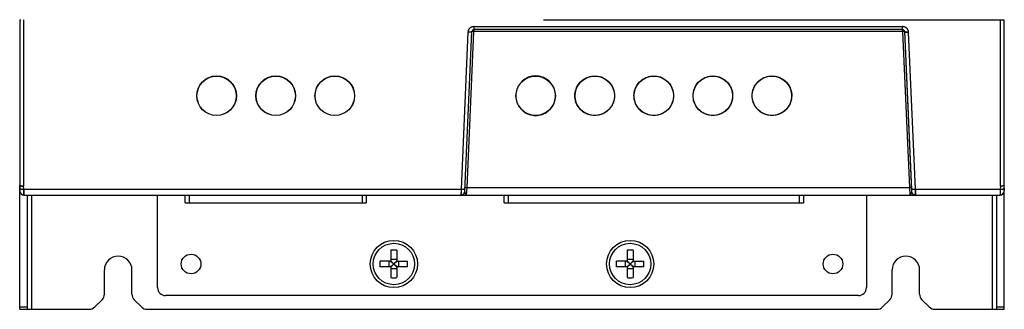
# Model space of a CAD drawing. Header units: millimetres. Extents: x 1158 to 2229, y -395 to 862.
# Tile 10 of 52: x 1581 to 1831, y -30 to 43. Entities that reach past the tile are written whole.
import ezdxf

# ---------------------------------------------------------------- set-up
doc = ezdxf.new("R2010")
doc.units = ezdxf.units.MM
doc.header["$LTSCALE"] = 30.734
doc.layers.get('0').update_dxf_attribs({"linetype": 'CONTINUOUS'})

msp = doc.modelspace()

# ---------------------------------------------------------------- linework, layer by layer
for p, q in [((1581.49, 43.42), (1581.8, 43.42)), ((1581.49, 43.42), (1581.49, 1.41)), ((1581.49, 43.42), (1581.49, 1.41)), ((1582.49, 43.42), (1582.49, 1.17)), ((1582.49, 43.42), (1582.49, 1.17)), ((1714.49, 43.42), (1831.49, 43.42)), ((1830.49, 1.17), (1830.49, 43.42)), ((1830.49, 1.17), (1830.49, 43.42)), ((1831.49, 1.41), (1831.49, 43.42)), ((1831.49, 1.41), (1831.49, 43.42)), ((1695.3, 40.23), (1693.56, 0.4)), ((1695.3, 40.23), (1693.56, 0.4)), ((1694.53, -0.12), (1696.3, 40.44)), ((1694.53, -0.12), (1696.3, 40.44)), ((1695.07, 0.83), (1696.8, 40.44)), ((1695.07, 0.83), (1696.8, 40.44)), ((1696.8, 41.66), (1805.67, 41.66)), ((1696.8, 41.66), (1805.67, 41.66)), ((1696.8, 41.66), (1696.8, 40.44)), ((1696.8, 41.66), (1696.8, 40.44)), ((1805.67, 40.92), (1696.8, 40.92)), ((1805.67, 40.92), (1696.8, 40.92)), ((1805.67, 40.44), (1696.8, 40.44)), ((1805.67, 40.44), (1696.8, 40.44)), ((1805.67, 40.44), (1805.67, 41.66)), ((1805.67, 40.44), (1805.67, 41.66)), ((1805.67, 40.44), (1807.4, 0.83)), ((1805.67, 40.44), (1807.4, 0.83)), ((1806.17, 40.44), (1807.95, -0.12)), ((1806.17, 40.44), (1807.93, 0.23)), ((1808.91, 0.4), (1807.17, 40.23)), ((1808.91, 0.4), (1807.17, 40.23)), ((1717.5, 23.72), (1717.51, 24.13)), ((1722.48, 23.72), (1722.46, 24.13)), ((1737.48, 23.72), (1737.46, 24.13)), ((1752.48, 23.72), (1752.46, 24.13)), ((1767.48, 23.72), (1767.46, 24.13)), ((1581.49, -30.08), (1581.49, 1.42)), ((1581.49, 1.41), (1581.54, -0.11)), ((1581.49, 1.41), (1581.52, 0.63)), ((1582.51, 0.4), (1582.49, 1.17)), ((1582.51, 0.4), (1582.49, 1.17)), ((1582.51, 0.4), (1693.56, 0.4)), ((1582.51, 0.4), (1693.56, 0.4)), ((1582.54, -1.08), (1582.51, 0.4)), ((1582.51, 0.4), (1582.54, -1.08)), ((1693.56, 0.4), (1693.53, -1.08)), ((1693.56, 0.4), (1693.55, -0.19)), ((1694.97, -1.08), (1695.07, 0.83)), ((1694.97, -1.08), (1695.07, 0.83)), ((1695.07, 0.83), (1807.4, 0.83)), ((1695.07, 0.83), (1807.4, 0.83)), ((1807.4, 0.83), (1807.51, -1.08)), ((1807.4, 0.83), (1807.51, -1.08)), ((1808.91, 0.4), (1830.46, 0.4)), ((1808.91, 0.4), (1830.46, 0.4)), ((1808.94, -1.08), (1808.91, 0.4)), ((1808.91, 0.4), (1808.94, -1.08)), ((1830.46, 0.4), (1830.43, -1.08)), ((1830.46, 0.4), (1830.44, -0.89)), ((1830.49, 1.17), (1830.46, 0.4)), ((1830.49, 1.17), (1830.46, 0.4)), ((1831.43, -0.11), (1831.49, 1.41)), ((1831.46, 0.63), (1831.44, 0.09)), ((1831.49, -30.08), (1831.49, 1.41)), ((1581.49, -0.08), (1581.54, -0.08)), ((1582.54, -1.08), (1830.43, -1.08)), ((1582.54, -1.08), (1830.43, -1.08)), ((1583.49, -30.08), (1583.49, -1.08)), ((1584.49, -1.08), (1584.49, -30.08)), ((1616.49, -24.58), (1616.49, -1.08)), ((1623.49, -3.08), (1623.49, -1.08)), ((1624.49, -1.08), (1624.49, -3.08)), ((1668.49, -3.08), (1668.49, -1.08)), ((1669.49, -1.08), (1669.49, -3.08)), ((1693.54, -0.67), (1693.53, -1.08)), ((1693.55, -0.36), (1693.54, -0.67)), ((1693.55, -0.19), (1693.55, -0.36)), ((1704.49, -3.08), (1704.49, -1.08)), ((1705.49, -1.08), (1705.49, -3.08)), ((1779.49, -3.08), (1779.49, -1.08)), ((1780.49, -1.08), (1780.49, -3.08)), ((1796.49, -1.08), (1796.49, -24.58)), ((1828.49, -30.08), (1828.49, -1.08)), ((1829.49, -1.08), (1829.49, -30.08)), ((1830.44, -0.89), (1830.43, -1.08)), ((1831.44, -0.08), (1831.49, -0.08)), ((1623.49, -3.08), (1669.49, -3.08)), ((1704.49, -3.08), (1780.49, -3.08)), ((1675.74, -15.11), (1675.74, -17.83)), ((1675.74, -17.39), (1677.24, -17.39)), ((1677.24, -15.11), (1677.24, -17.83)), ((1735.74, -15.11), (1735.74, -17.83)), ((1735.74, -17.39), (1737.24, -17.39)), ((1737.24, -15.11), (1737.24, -17.83)), ((1675.74, -17.83), (1673.02, -17.83)), ((1675.74, -19.33), (1673.02, -19.33)), ((1675.3, -19.33), (1675.3, -17.83)), ((1675.68, -17.83), (1676.28, -18.38)), ((1676.41, -18.66), (1675.68, -19.33)), ((1676.41, -18.5), (1675.74, -17.77)), ((1675.74, -19.39), (1676.29, -18.79)), ((1675.74, -19.33), (1675.74, -22.04)), ((1677.24, -19.77), (1675.74, -19.77)), ((1676.28, -18.38), (1676.41, -18.5)), ((1676.29, -18.79), (1676.41, -18.66)), ((1676.57, -18.5), (1676.41, -18.5)), ((1676.41, -18.5), (1676.41, -18.66)), ((1676.41, -18.66), (1676.57, -18.66)), ((1676.57, -18.5), (1677.3, -17.83)), ((1676.68, -18.37), (1676.57, -18.5)), ((1676.57, -18.66), (1676.57, -18.5)), ((1676.69, -18.78), (1676.57, -18.66)), ((1676.57, -18.66), (1677.24, -19.39)), ((1677.24, -17.77), (1676.68, -18.37)), ((1677.3, -19.33), (1676.69, -18.78)), ((1677.24, -17.83), (1679.95, -17.83)), ((1679.95, -19.33), (1677.24, -19.33)), ((1677.24, -19.33), (1677.24, -22.04)), ((1677.68, -17.83), (1677.68, -19.33)), ((1735.74, -17.83), (1733.02, -17.83)), ((1735.74, -19.33), (1733.02, -19.33)), ((1735.3, -19.33), (1735.3, -17.83)), ((1735.68, -17.83), (1736.28, -18.38)), ((1736.41, -18.66), (1735.68, -19.33)), ((1736.41, -18.5), (1735.74, -17.77)), ((1735.74, -19.39), (1736.29, -18.79)), ((1735.74, -19.33), (1735.74, -22.04)), ((1737.24, -19.77), (1735.74, -19.77)), ((1736.28, -18.38), (1736.41, -18.5)), ((1736.29, -18.79), (1736.41, -18.66)), ((1736.57, -18.5), (1736.41, -18.5)), ((1736.41, -18.5), (1736.41, -18.66)), ((1736.41, -18.66), (1736.57, -18.66)), ((1736.57, -18.5), (1737.3, -17.83)), ((1736.68, -18.37), (1736.57, -18.5)), ((1736.57, -18.66), (1736.57, -18.5)), ((1736.69, -18.78), (1736.57, -18.66)), ((1736.57, -18.66), (1737.24, -19.39)), ((1737.24, -17.77), (1736.68, -18.37)), ((1737.3, -19.33), (1736.69, -18.78)), ((1737.24, -17.83), (1739.95, -17.83)), ((1739.95, -19.33), (1737.24, -19.33)), ((1737.24, -19.33), (1737.24, -22.04)), ((1737.68, -17.83), (1737.68, -19.33)), ((1602.99, -26.25), (1602.99, -20.08)), ((1609.99, -26.25), (1609.99, -20.08)), ((1802.99, -26.25), (1802.99, -20.08)), ((1809.99, -26.25), (1809.99, -20.08)), ((1794.49, -26.58), (1618.49, -26.58)), ((1581.49, -29.49), (1583.49, -29.49)), ((1602.4, -27.66), (1600.57, -29.49)), ((1612.4, -29.49), (1610.57, -27.66)), ((1802.4, -27.66), (1800.57, -29.49)), ((1812.4, -29.49), (1810.57, -27.66)), ((1829.49, -29.49), (1831.49, -29.49)), ((1581.49, -30.08), (1599.16, -30.08)), ((1613.82, -30.08), (1799.16, -30.08)), ((1813.82, -30.08), (1831.49, -30.08))]:
    msp.add_line(p, q)
for points in [[(1696.8, 41.66), (1696.63, 41.65), (1696.47, 41.63), (1696.31, 41.58), (1696.16, 41.52), (1696.02, 41.44), (1695.89, 41.35), (1695.77, 41.25), (1695.65, 41.13), (1695.55, 40.99), (1695.47, 40.85), (1695.4, 40.7), (1695.35, 40.55), (1695.32, 40.39), (1695.3, 40.23)], [(1696.8, 41.66), (1696.64, 41.65), (1696.48, 41.63), (1696.32, 41.58), (1696.17, 41.52), (1696.03, 41.45), (1695.9, 41.36), (1695.77, 41.26), (1695.66, 41.14), (1695.56, 41.01), (1695.48, 40.87), (1695.41, 40.72), (1695.35, 40.56), (1695.32, 40.4), (1695.3, 40.23)], [(1696.3, 40.44), (1696.29, 40.41), (1696.26, 40.38), (1696.22, 40.35), (1696.17, 40.32), (1696.1, 40.3), (1696.01, 40.28), (1695.92, 40.26), (1695.81, 40.24), (1695.69, 40.23), (1695.57, 40.23), (1695.44, 40.22), (1695.3, 40.23)], [(1696.3, 40.44), (1696.29, 40.41), (1696.26, 40.38), (1696.22, 40.35), (1696.17, 40.32), (1696.1, 40.3), (1696.01, 40.28), (1695.92, 40.26), (1695.81, 40.24), (1695.69, 40.23), (1695.57, 40.23), (1695.44, 40.22), (1695.3, 40.23)], [(1696.8, 40.44), (1696.73, 40.45), (1696.67, 40.45), (1696.61, 40.45), (1696.55, 40.45), (1696.5, 40.45), (1696.45, 40.45), (1696.4, 40.45), (1696.37, 40.45), (1696.34, 40.45), (1696.32, 40.45), (1696.3, 40.45), (1696.3, 40.44)], [(1696.8, 40.44), (1696.73, 40.45), (1696.67, 40.45), (1696.61, 40.45), (1696.55, 40.45), (1696.5, 40.45), (1696.45, 40.45), (1696.4, 40.45), (1696.37, 40.45), (1696.34, 40.45), (1696.32, 40.45), (1696.3, 40.45), (1696.3, 40.44)], [(1807.17, 40.23), (1807.16, 40.4), (1807.12, 40.56), (1807.07, 40.72), (1807, 40.87), (1806.91, 41.01), (1806.81, 41.14), (1806.7, 41.26), (1806.58, 41.36), (1806.44, 41.45), (1806.3, 41.53), (1806.15, 41.58), (1805.99, 41.63), (1805.84, 41.65), (1805.67, 41.66)], [(1807.17, 40.23), (1807.15, 40.41), (1807.12, 40.58), (1807.06, 40.74), (1806.99, 40.88), (1806.9, 41.02), (1806.8, 41.15), (1806.69, 41.27), (1806.56, 41.37), (1806.42, 41.46), (1806.27, 41.54), (1806.12, 41.59), (1805.97, 41.63), (1805.82, 41.66), (1805.67, 41.66)], [(1806.17, 40.44), (1806.17, 40.45), (1806.16, 40.45), (1806.14, 40.45), (1806.11, 40.45), (1806.07, 40.45), (1806.03, 40.45), (1805.98, 40.45), (1805.92, 40.45), (1805.87, 40.45), (1805.8, 40.45), (1805.74, 40.45), (1805.67, 40.44)], [(1806.17, 40.44), (1806.17, 40.45), (1806.16, 40.45), (1806.14, 40.45), (1806.11, 40.45), (1806.07, 40.45), (1806.03, 40.45), (1805.98, 40.45), (1805.92, 40.45), (1805.87, 40.45), (1805.8, 40.45), (1805.74, 40.45), (1805.67, 40.44)], [(1807.17, 40.23), (1807.06, 40.22), (1806.95, 40.23), (1806.85, 40.23), (1806.74, 40.24), (1806.64, 40.25), (1806.55, 40.26), (1806.47, 40.27), (1806.4, 40.29), (1806.33, 40.31), (1806.28, 40.34), (1806.23, 40.36), (1806.2, 40.39), (1806.18, 40.41), (1806.17, 40.44)], [(1806.17, 40.44), (1806.18, 40.41), (1806.2, 40.39), (1806.23, 40.36), (1806.28, 40.34), (1806.33, 40.31), (1806.4, 40.29), (1806.47, 40.27), (1806.55, 40.26), (1806.65, 40.25), (1806.74, 40.24), (1806.85, 40.23), (1806.95, 40.23), (1807.06, 40.22), (1807.17, 40.23)], [(1712.49, 29.15), (1712.07, 29.13), (1711.66, 29.08), (1711.25, 28.99), (1710.86, 28.88), (1710.47, 28.72), (1710.09, 28.54), (1709.74, 28.33), (1709.4, 28.09), (1709.08, 27.82), (1708.79, 27.52), (1708.52, 27.21), (1708.28, 26.87), (1708.06, 26.51), (1707.88, 26.13), (1707.73, 25.74), (1707.61, 25.35), (1707.53, 24.94), (1707.48, 24.53)], [(1717.51, 24.13), (1717.49, 24.54), (1717.44, 24.95), (1717.36, 25.36), (1717.24, 25.76), (1717.09, 26.14), (1716.91, 26.51), (1716.7, 26.87), (1716.45, 27.21), (1716.19, 27.52), (1715.89, 27.82), (1715.58, 28.09), (1715.24, 28.33), (1714.89, 28.54), (1714.51, 28.72), (1714.13, 28.87), (1713.73, 28.99), (1713.32, 29.08), (1712.91, 29.13), (1712.49, 29.15)], [(1722.46, 24.13), (1722.48, 24.55), (1722.53, 24.96), (1722.62, 25.36), (1722.74, 25.76), (1722.89, 26.15), (1723.07, 26.52), (1723.28, 26.87), (1723.52, 27.21), (1723.79, 27.53), (1724.09, 27.82), (1724.4, 28.09), (1724.74, 28.33), (1725.09, 28.54), (1725.47, 28.72), (1725.85, 28.87), (1726.25, 28.99), (1726.66, 29.08), (1727.07, 29.13), (1727.49, 29.15)], [(1727.49, 29.15), (1727.9, 29.13), (1728.31, 29.08), (1728.72, 28.99), (1729.12, 28.88), (1729.5, 28.73), (1729.88, 28.54), (1730.23, 28.33), (1730.57, 28.09), (1730.89, 27.82), (1731.18, 27.53), (1731.45, 27.21), (1731.69, 26.87), (1731.91, 26.51), (1732.09, 26.14), (1732.24, 25.75), (1732.36, 25.35), (1732.44, 24.94), (1732.5, 24.53)], [(1737.46, 24.13), (1737.48, 24.55), (1737.53, 24.96), (1737.62, 25.36), (1737.74, 25.76), (1737.89, 26.15), (1738.07, 26.52), (1738.28, 26.87), (1738.52, 27.21), (1738.79, 27.53), (1739.09, 27.82), (1739.4, 28.09), (1739.74, 28.33), (1740.09, 28.54), (1740.47, 28.72), (1740.85, 28.87), (1741.25, 28.99), (1741.66, 29.08), (1742.07, 29.13), (1742.49, 29.15)], [(1742.49, 29.15), (1742.9, 29.13), (1743.31, 29.08), (1743.72, 28.99), (1744.12, 28.88), (1744.5, 28.73), (1744.88, 28.54), (1745.23, 28.33), (1745.57, 28.09), (1745.89, 27.82), (1746.18, 27.53), (1746.45, 27.21), (1746.69, 26.87), (1746.91, 26.51), (1747.09, 26.14), (1747.24, 25.75), (1747.36, 25.35), (1747.44, 24.94), (1747.5, 24.53)], [(1752.46, 24.13), (1752.48, 24.55), (1752.53, 24.96), (1752.62, 25.36), (1752.74, 25.76), (1752.89, 26.15), (1753.07, 26.52), (1753.28, 26.87), (1753.52, 27.21), (1753.79, 27.53), (1754.09, 27.82), (1754.4, 28.09), (1754.74, 28.33), (1755.09, 28.54), (1755.47, 28.72), (1755.85, 28.87), (1756.25, 28.99), (1756.66, 29.08), (1757.07, 29.13), (1757.49, 29.15)], [(1757.49, 29.15), (1757.9, 29.13), (1758.31, 29.08), (1758.72, 28.99), (1759.11, 28.88), (1759.5, 28.73), (1759.88, 28.54), (1760.23, 28.33), (1760.57, 28.09), (1760.89, 27.82), (1761.18, 27.53), (1761.45, 27.21), (1761.69, 26.87), (1761.91, 26.51), (1762.09, 26.14), (1762.24, 25.75), (1762.36, 25.35), (1762.44, 24.94), (1762.5, 24.53)], [(1767.46, 24.13), (1767.48, 24.55), (1767.53, 24.96), (1767.62, 25.36), (1767.74, 25.76), (1767.89, 26.15), (1768.07, 26.52), (1768.28, 26.87), (1768.52, 27.21), (1768.79, 27.53), (1769.09, 27.82), (1769.4, 28.09), (1769.74, 28.33), (1770.09, 28.54), (1770.47, 28.72), (1770.85, 28.87), (1771.25, 28.99), (1771.66, 29.08), (1772.07, 29.13), (1772.49, 29.15)], [(1772.49, 29.15), (1772.9, 29.13), (1773.31, 29.08), (1773.72, 28.99), (1774.11, 28.88), (1774.5, 28.73), (1774.88, 28.54), (1775.23, 28.33), (1775.57, 28.09), (1775.89, 27.82), (1776.18, 27.53), (1776.45, 27.21), (1776.69, 26.87), (1776.91, 26.51), (1777.09, 26.14), (1777.24, 25.75), (1777.36, 25.35), (1777.44, 24.94), (1777.5, 24.53)], [(1707.48, 24.53), (1707.46, 24.12), (1707.48, 23.7), (1707.53, 23.29), (1707.62, 22.89), (1707.74, 22.49), (1707.89, 22.11), (1708.07, 21.73), (1708.28, 21.38), (1708.52, 21.04), (1708.79, 20.72), (1709.08, 20.43), (1709.4, 20.16), (1709.73, 19.92), (1710.09, 19.71), (1710.46, 19.53), (1710.85, 19.37), (1711.25, 19.25), (1711.66, 19.17), (1712.07, 19.12), (1712.49, 19.1)], [(1712.49, 19.1), (1712.9, 19.12), (1713.31, 19.17), (1713.72, 19.25), (1714.12, 19.37), (1714.51, 19.52), (1714.88, 19.71), (1715.24, 19.92), (1715.57, 20.16), (1715.89, 20.43), (1716.19, 20.72), (1716.46, 21.04), (1716.7, 21.38), (1716.91, 21.74), (1717.09, 22.11), (1717.24, 22.5), (1717.36, 22.9), (1717.45, 23.31), (1717.5, 23.72)], [(1727.49, 19.1), (1727.07, 19.12), (1726.66, 19.17), (1726.26, 19.25), (1725.86, 19.37), (1725.47, 19.52), (1725.1, 19.7), (1724.74, 19.91), (1724.41, 20.15), (1724.09, 20.42), (1723.79, 20.72), (1723.52, 21.04), (1723.28, 21.38), (1723.07, 21.73), (1722.88, 22.11), (1722.73, 22.5), (1722.61, 22.9), (1722.53, 23.3), (1722.48, 23.72)], [(1732.5, 24.53), (1732.51, 24.11), (1732.49, 23.7), (1732.44, 23.29), (1732.36, 22.88), (1732.24, 22.49), (1732.09, 22.1), (1731.9, 21.73), (1731.69, 21.37), (1731.45, 21.03), (1731.18, 20.72), (1730.89, 20.42), (1730.57, 20.16), (1730.24, 19.92), (1729.88, 19.71), (1729.51, 19.52), (1729.12, 19.37), (1728.72, 19.25), (1728.32, 19.17), (1727.9, 19.12), (1727.49, 19.1)], [(1742.49, 19.1), (1742.07, 19.12), (1741.66, 19.17), (1741.26, 19.25), (1740.86, 19.37), (1740.47, 19.52), (1740.1, 19.7), (1739.74, 19.91), (1739.41, 20.15), (1739.09, 20.42), (1738.79, 20.72), (1738.52, 21.04), (1738.28, 21.38), (1738.07, 21.73), (1737.88, 22.11), (1737.73, 22.5), (1737.61, 22.9), (1737.53, 23.3), (1737.48, 23.72)], [(1747.5, 24.53), (1747.51, 24.11), (1747.49, 23.7), (1747.44, 23.29), (1747.36, 22.88), (1747.24, 22.49), (1747.09, 22.1), (1746.9, 21.73), (1746.69, 21.37), (1746.45, 21.03), (1746.18, 20.72), (1745.89, 20.42), (1745.57, 20.16), (1745.24, 19.92), (1744.88, 19.71), (1744.51, 19.52), (1744.12, 19.37), (1743.72, 19.25), (1743.32, 19.17), (1742.9, 19.12), (1742.49, 19.1)], [(1757.49, 19.1), (1757.07, 19.12), (1756.66, 19.17), (1756.26, 19.25), (1755.86, 19.37), (1755.47, 19.52), (1755.1, 19.7), (1754.74, 19.91), (1754.41, 20.15), (1754.09, 20.42), (1753.79, 20.72), (1753.52, 21.04), (1753.28, 21.38), (1753.07, 21.73), (1752.88, 22.11), (1752.73, 22.5), (1752.61, 22.9), (1752.53, 23.3), (1752.48, 23.72)], [(1762.5, 24.53), (1762.51, 24.11), (1762.49, 23.7), (1762.44, 23.29), (1762.36, 22.88), (1762.24, 22.49), (1762.09, 22.1), (1761.9, 21.73), (1761.69, 21.37), (1761.45, 21.03), (1761.18, 20.72), (1760.89, 20.42), (1760.57, 20.16), (1760.24, 19.92), (1759.88, 19.71), (1759.51, 19.52), (1759.12, 19.37), (1758.72, 19.25), (1758.32, 19.17), (1757.9, 19.12), (1757.49, 19.1)], [(1772.49, 19.1), (1772.07, 19.12), (1771.66, 19.17), (1771.26, 19.25), (1770.86, 19.37), (1770.47, 19.52), (1770.1, 19.7), (1769.74, 19.91), (1769.41, 20.15), (1769.09, 20.42), (1768.79, 20.72), (1768.52, 21.04), (1768.28, 21.38), (1768.07, 21.73), (1767.88, 22.11), (1767.73, 22.5), (1767.61, 22.9), (1767.53, 23.3), (1767.48, 23.72)], [(1777.5, 24.53), (1777.51, 24.11), (1777.49, 23.7), (1777.44, 23.29), (1777.36, 22.88), (1777.24, 22.49), (1777.09, 22.1), (1776.9, 21.73), (1776.69, 21.37), (1776.45, 21.03), (1776.18, 20.72), (1775.89, 20.42), (1775.57, 20.16), (1775.24, 19.92), (1774.88, 19.71), (1774.51, 19.52), (1774.12, 19.37), (1773.72, 19.25), (1773.32, 19.17), (1772.9, 19.12), (1772.49, 19.1)], [(1582.49, 1.17), (1582.37, 1.17), (1582.25, 1.17), (1582.14, 1.18), (1582.03, 1.19), (1581.93, 1.21), (1581.84, 1.22), (1581.76, 1.24), (1581.69, 1.26), (1581.64, 1.28), (1581.59, 1.3), (1581.55, 1.32), (1581.53, 1.35), (1581.51, 1.37), (1581.49, 1.4), (1581.49, 1.41), (1581.49, 1.41)], [(1581.49, 1.41), (1581.49, 1.41), (1581.5, 1.39), (1581.51, 1.37), (1581.53, 1.34), (1581.56, 1.31), (1581.6, 1.29), (1581.65, 1.27), (1581.71, 1.26), (1581.78, 1.24), (1581.87, 1.22), (1581.95, 1.2), (1582.04, 1.19), (1582.15, 1.18), (1582.25, 1.17), (1582.37, 1.17), (1582.49, 1.17)], [(1581.51, 0.63), (1581.52, 0.6), (1581.54, 0.57), (1581.57, 0.54), (1581.62, 0.52), (1581.67, 0.5), (1581.74, 0.47), (1581.81, 0.46), (1581.89, 0.44), (1581.98, 0.43), (1582.08, 0.41), (1582.19, 0.41), (1582.29, 0.4), (1582.4, 0.4), (1582.51, 0.4)], [(1581.52, 0.63), (1581.52, 0.6), (1581.54, 0.57), (1581.57, 0.54), (1581.62, 0.52), (1581.67, 0.5), (1581.74, 0.47), (1581.81, 0.46), (1581.89, 0.44), (1581.99, 0.43), (1582.08, 0.41), (1582.19, 0.41), (1582.29, 0.4), (1582.4, 0.4), (1582.51, 0.4)], [(1693.56, 0.4), (1693.67, 0.4), (1693.78, 0.4), (1693.89, 0.4), (1693.99, 0.41), (1694.09, 0.42), (1694.18, 0.43), (1694.26, 0.45), (1694.34, 0.47), (1694.4, 0.49), (1694.46, 0.51), (1694.5, 0.54), (1694.53, 0.56), (1694.55, 0.59), (1694.56, 0.62)], [(1693.56, 0.4), (1693.67, 0.4), (1693.78, 0.4), (1693.89, 0.4), (1693.99, 0.41), (1694.09, 0.42), (1694.18, 0.43), (1694.26, 0.45), (1694.34, 0.47), (1694.4, 0.49), (1694.46, 0.51), (1694.5, 0.54), (1694.53, 0.56), (1694.55, 0.59), (1694.56, 0.62)], [(1694.57, 0.83), (1694.58, 0.84), (1694.59, 0.84), (1694.61, 0.84), (1694.64, 0.84), (1694.67, 0.84), (1694.71, 0.84), (1694.76, 0.84), (1694.81, 0.84), (1694.87, 0.84), (1694.94, 0.84), (1695, 0.84), (1695.07, 0.83)], [(1694.57, 0.83), (1694.58, 0.84), (1694.59, 0.84), (1694.61, 0.84), (1694.64, 0.84), (1694.67, 0.84), (1694.71, 0.84), (1694.76, 0.84), (1694.81, 0.84), (1694.87, 0.84), (1694.94, 0.84), (1695, 0.84), (1695.07, 0.83)], [(1807.4, 0.83), (1807.47, 0.84), (1807.53, 0.84), (1807.59, 0.84), (1807.65, 0.84), (1807.7, 0.84), (1807.75, 0.84), (1807.8, 0.84), (1807.83, 0.84), (1807.86, 0.84), (1807.89, 0.84), (1807.9, 0.84), (1807.9, 0.83)], [(1807.4, 0.83), (1807.47, 0.84), (1807.53, 0.84), (1807.59, 0.84), (1807.65, 0.84), (1807.7, 0.84), (1807.75, 0.84), (1807.8, 0.84), (1807.83, 0.84), (1807.86, 0.84), (1807.89, 0.84), (1807.9, 0.84), (1807.9, 0.83)], [(1807.91, 0.62), (1807.92, 0.59), (1807.94, 0.56), (1807.97, 0.54), (1808.02, 0.51), (1808.07, 0.49), (1808.14, 0.47), (1808.21, 0.45), (1808.29, 0.43), (1808.38, 0.42), (1808.48, 0.41), (1808.58, 0.4), (1808.69, 0.4), (1808.8, 0.4), (1808.91, 0.4)], [(1807.91, 0.62), (1807.92, 0.59), (1807.94, 0.56), (1807.97, 0.54), (1808.02, 0.51), (1808.07, 0.49), (1808.14, 0.47), (1808.21, 0.45), (1808.29, 0.43), (1808.38, 0.42), (1808.48, 0.41), (1808.58, 0.4), (1808.69, 0.4), (1808.8, 0.4), (1808.91, 0.4)], [(1830.46, 0.4), (1830.57, 0.4), (1830.68, 0.4), (1830.79, 0.41), (1830.89, 0.41), (1830.99, 0.43), (1831.08, 0.44), (1831.16, 0.46), (1831.24, 0.47), (1831.3, 0.5), (1831.36, 0.52), (1831.4, 0.54), (1831.43, 0.57), (1831.45, 0.6), (1831.46, 0.63)], [(1830.46, 0.4), (1830.57, 0.4), (1830.68, 0.4), (1830.79, 0.41), (1830.89, 0.41), (1830.99, 0.43), (1831.08, 0.44), (1831.16, 0.46), (1831.24, 0.47), (1831.3, 0.5), (1831.36, 0.52), (1831.4, 0.54), (1831.43, 0.57), (1831.45, 0.6), (1831.46, 0.63)], [(1831.49, 1.41), (1831.48, 1.38), (1831.46, 1.36), (1831.43, 1.33), (1831.39, 1.3), (1831.33, 1.28), (1831.27, 1.26), (1831.19, 1.24), (1831.11, 1.22), (1831.02, 1.2), (1830.92, 1.19), (1830.82, 1.18), (1830.71, 1.17), (1830.6, 1.17), (1830.49, 1.17)], [(1831.49, 1.41), (1831.48, 1.38), (1831.46, 1.36), (1831.43, 1.33), (1831.39, 1.3), (1831.33, 1.28), (1831.27, 1.26), (1831.19, 1.24), (1831.11, 1.22), (1831.02, 1.2), (1830.92, 1.19), (1830.82, 1.18), (1830.71, 1.17), (1830.6, 1.17), (1830.49, 1.17)], [(1694.97, -1.08), (1694.91, -1.07), (1694.87, -1.03), (1694.82, -0.97), (1694.78, -0.9), (1694.74, -0.82), (1694.7, -0.73), (1694.65, -0.62), (1694.61, -0.5), (1694.57, -0.39), (1694.55, -0.28), (1694.53, -0.2), (1694.53, -0.12)], [(1694.97, -1.08), (1694.92, -1.07), (1694.87, -1.03), (1694.83, -0.98), (1694.79, -0.92), (1694.75, -0.85), (1694.72, -0.78), (1694.69, -0.7), (1694.65, -0.62), (1694.62, -0.52), (1694.58, -0.42), (1694.56, -0.32), (1694.54, -0.24), (1694.53, -0.17), (1694.53, -0.12)], [(1807.95, -0.12), (1807.94, -0.18), (1807.93, -0.25), (1807.92, -0.33), (1807.89, -0.42), (1807.86, -0.53), (1807.82, -0.63), (1807.78, -0.72), (1807.75, -0.8), (1807.71, -0.87), (1807.68, -0.93), (1807.64, -0.99), (1807.6, -1.04), (1807.55, -1.07), (1807.51, -1.08)], [(1807.95, -0.12), (1807.94, -0.2), (1807.93, -0.29), (1807.9, -0.39), (1807.86, -0.5), (1807.82, -0.62), (1807.78, -0.73), (1807.74, -0.82), (1807.7, -0.9), (1807.65, -0.97), (1807.61, -1.03), (1807.56, -1.07), (1807.51, -1.08)], [(1677.24, -15.11), (1676.99, -15.09), (1676.74, -15.08), (1676.49, -15.08), (1676.24, -15.08), (1675.99, -15.09), (1675.74, -15.11)], [(1737.24, -15.11), (1736.99, -15.09), (1736.74, -15.08), (1736.49, -15.08), (1736.24, -15.08), (1735.99, -15.09), (1735.74, -15.11)], [(1672.99, -18.58), (1672.99, -18.45), (1672.99, -18.33), (1673, -18.2), (1673, -18.08), (1673.01, -17.95), (1673.02, -17.83)], [(1673.02, -19.33), (1673.01, -19.2), (1673, -19.08), (1673, -18.95), (1672.99, -18.83), (1672.99, -18.7), (1672.99, -18.58)], [(1679.99, -18.58), (1679.99, -18.45), (1679.98, -18.33), (1679.98, -18.2), (1679.97, -18.08), (1679.96, -17.95), (1679.95, -17.83)], [(1679.95, -19.33), (1679.96, -19.2), (1679.97, -19.08), (1679.98, -18.95), (1679.98, -18.83), (1679.99, -18.7), (1679.99, -18.58)], [(1732.99, -18.58), (1732.99, -18.45), (1732.99, -18.33), (1733, -18.2), (1733, -18.08), (1733.01, -17.95), (1733.02, -17.83)], [(1733.02, -19.33), (1733.01, -19.2), (1733, -19.08), (1733, -18.95), (1732.99, -18.83), (1732.99, -18.7), (1732.99, -18.58)], [(1739.99, -18.58), (1739.99, -18.45), (1739.98, -18.33), (1739.98, -18.2), (1739.97, -18.08), (1739.96, -17.95), (1739.95, -17.83)], [(1739.95, -19.33), (1739.96, -19.2), (1739.97, -19.08), (1739.98, -18.95), (1739.98, -18.83), (1739.99, -18.7), (1739.99, -18.58)], [(1675.74, -22.04), (1675.99, -22.06), (1676.24, -22.07), (1676.49, -22.08), (1676.74, -22.07), (1676.99, -22.06), (1677.24, -22.04)], [(1735.74, -22.04), (1735.99, -22.06), (1736.24, -22.07), (1736.49, -22.08), (1736.74, -22.07), (1736.99, -22.06), (1737.24, -22.04)]]:
    msp.add_lwpolyline(points)
for centre, radius in [((1631.49, 24.12), 5), ((1646.49, 24.12), 5), ((1661.49, 24.12), 5), ((1712.49, 24.12), 5), ((1727.49, 24.12), 5), ((1742.49, 24.12), 5), ((1757.49, 24.12), 5), ((1772.49, 24.12), 5), ((1676.49, -18.58), 6), ((1676.49, -18.58), 5.25), ((1736.49, -18.58), 6), ((1736.49, -18.58), 5.25), ((1624.99, -18.58), 2.5), ((1787.99, -18.58), 2.5)]:
    msp.add_circle(centre, radius)
for centre, radius, start, end in [((1696.8, 40.42), 0.5, 90, 177.5), ((1696.8, 40.42), 0.5, 90, 177.5), ((1805.67, 40.42), 0.5, 2.5, 90), ((1805.67, 40.42), 0.5, 2.5, 90), ((1582.54, -0.08), 1, 182, 270), ((1582.54, -0.08), 1, 189.6, 270.0003), ((1693.53, -0.08), 1, 270, 357.5), ((1693.53, -0.08), 1, 270, 357.4987), ((1808.94, -0.08), 1, 182.5, 270), ((1808.94, -0.08), 1, 182.5002, 270), ((1830.43, -0.08), 1, 270, 358), ((1830.43, -0.08), 1, 270.0002, 337.6371), ((1606.49, -20.08), 3.5, 0, 180), ((1806.49, -20.08), 3.5, 0, 180), ((1618.49, -24.58), 2, 180, 270), ((1794.49, -24.58), 2, 270, 360), ((1600.99, -26.25), 2, 315, 360), ((1611.99, -26.25), 2, 180, 225), ((1800.99, -26.25), 2, 315, 360), ((1811.99, -26.25), 2, 180, 225), ((1599.16, -28.08), 2, 270, 315), ((1613.82, -28.08), 2, 225, 270), ((1799.16, -28.08), 2, 270, 315), ((1813.82, -28.08), 2, 225, 270)]:
    msp.add_arc(centre, radius, start, end)
for centre in [(1631.49, 24.13), (1646.49, 24.13), (1661.49, 24.13)]:
    msp.add_ellipse(centre, major_axis=(0, 5.03), ratio=0.999997)

doc.saveas('drawing.dxf')
